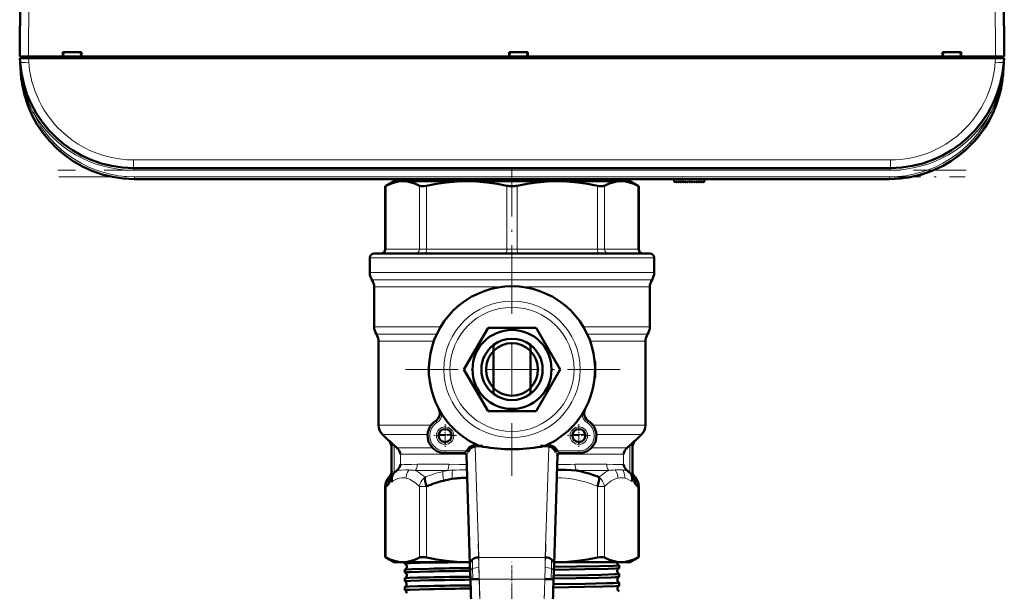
# Model space of a CAD drawing. Extents: x -1438 to 1837, y -1650 to 612.
# Tile 10 of 89: x 184 to 409, y -1517 to -1386. Entities that reach past the tile are written whole.
import ezdxf

# ---------------------------------------------------------------- set-up
doc = ezdxf.new("R2010")
doc.units = 0
doc.linetypes.add('DASHDOT', pattern=[18.5, 12, -3, 0.5, -3])

msp = doc.modelspace()

# ---------------------------------------------------------------- linework, layer by layer
at = {"color": 7, "lineweight": 50}
for p, q in [((184.29, -1394.75), (184.67, -1322.7)), ((408.91, -1322.7), (409.29, -1394.75)), ((184.59, -1394.75), (184.59, -1395.15)), ((184.59, -1394.75), (186.29, -1394.75)), ((186.29, -1394.75), (194.14, -1394.75)), ((194.14, -1394.75), (194.14, -1393.75)), ((194.14, -1393.75), (198.44, -1393.75)), ((194.14, -1394.75), (194.23, -1394.75)), ((194.19, -1394.75), (198.39, -1394.75)), ((194.29, -1393.75), (194.23, -1394.75)), ((194.23, -1394.75), (194.29, -1393.75)), ((198.35, -1394.75), (194.23, -1394.75)), ((198.29, -1393.75), (198.36, -1394.75)), ((198.36, -1394.75), (198.44, -1394.75)), ((198.44, -1393.75), (198.44, -1394.75)), ((198.44, -1394.75), (296.14, -1394.75)), ((296.14, -1394.75), (296.14, -1393.75)), ((296.14, -1393.75), (300.44, -1393.75)), ((296.14, -1394.75), (296.23, -1394.75)), ((296.19, -1394.75), (300.39, -1394.75)), ((296.29, -1393.75), (296.23, -1394.75)), ((296.23, -1394.75), (296.29, -1393.75)), ((300.35, -1394.75), (296.23, -1394.75)), ((300.29, -1393.75), (300.36, -1394.75)), ((300.36, -1394.75), (300.44, -1394.75)), ((300.44, -1393.75), (300.44, -1394.75)), ((300.44, -1394.75), (395.14, -1394.75)), ((395.14, -1394.75), (395.14, -1393.75)), ((395.14, -1393.75), (399.44, -1393.75)), ((395.14, -1394.75), (395.23, -1394.75)), ((395.19, -1394.75), (399.39, -1394.75)), ((395.29, -1393.75), (395.23, -1394.75)), ((395.29, -1393.75), (395.23, -1394.75)), ((399.35, -1394.75), (395.23, -1394.75)), ((399.29, -1393.75), (399.36, -1394.75)), ((399.36, -1394.75), (399.44, -1394.75)), ((399.44, -1393.75), (399.44, -1394.75)), ((399.44, -1394.75), (407.29, -1394.75)), ((407.29, -1394.75), (409.29, -1394.75)), ((407.3, -1394.75), (408.99, -1394.75)), ((408.99, -1395.15), (408.99, -1394.75)), ((184.32, -1395.15), (186.31, -1395.15)), ((184.38, -1396.06), (184.32, -1395.15)), ((184.56, -1398.56), (184.38, -1396.09)), ((407.27, -1395.15), (186.31, -1395.15)), ((407.27, -1395.15), (409.26, -1395.15)), ((409.2, -1396.06), (409.02, -1398.56)), ((409.26, -1395.15), (409.2, -1396.06)), ((407.41, -1405.93), (407.41, -1405.93)), ((407.41, -1405.93), (407.41, -1405.93)), ((406.13, -1408.79), (406.28, -1408.51)), ((406.13, -1408.79), (406.18, -1408.71)), ((399.22, -1417.14), (399.28, -1417.09)), ((399.22, -1417.14), (399.22, -1417.14)), ((399.36, -1417.03), (399.23, -1417.13)), ((399.42, -1416.98), (399.43, -1416.97)), ((400.8, -1415.79), (400.82, -1415.77)), ((383.26, -1420.25), (210.32, -1420.25)), ((383.09, -1422.75), (210.49, -1422.75)), ((212.89, -1422.75), (223.09, -1422.75)), ((223.09, -1422.75), (283.09, -1422.75)), ((269.79, -1423.25), (267.81, -1424.39)), ((271.85, -1423.25), (269.79, -1423.25)), ((286.46, -1423.25), (271.85, -1423.25)), ((272.64, -1422.94), (272.64, -1423.25)), ((283.09, -1422.75), (293.29, -1422.75)), ((296.79, -1423.25), (286.46, -1423.25)), ((307.12, -1423.25), (296.79, -1423.25)), ((321.74, -1423.25), (307.12, -1423.25)), ((323.79, -1423.25), (321.74, -1423.25)), ((323.79, -1423.25), (325.77, -1424.39)), ((333.84, -1423.34), (333.79, -1422.75)), ((334.01, -1423.4), (334.16, -1423.25)), ((334.16, -1423.25), (334.3, -1423.45)), ((334.46, -1423.47), (334.67, -1423.25)), ((334.67, -1423.25), (334.81, -1423.45)), ((334.97, -1423.47), (335.18, -1423.25)), ((335.18, -1423.25), (335.32, -1423.45)), ((335.48, -1423.47), (335.69, -1423.25)), ((335.69, -1423.25), (335.83, -1423.45)), ((336.2, -1423.25), (335.99, -1423.47)), ((336.34, -1423.45), (336.2, -1423.25)), ((336.71, -1423.25), (336.5, -1423.47)), ((336.85, -1423.45), (336.71, -1423.25)), ((337.22, -1423.25), (337.01, -1423.47)), ((337.36, -1423.45), (337.22, -1423.25)), ((337.73, -1423.25), (337.52, -1423.47)), ((337.87, -1423.45), (337.73, -1423.25)), ((338.24, -1423.25), (338.03, -1423.47)), ((338.38, -1423.45), (338.24, -1423.25)), ((338.75, -1423.25), (338.54, -1423.47)), ((338.89, -1423.45), (338.75, -1423.25)), ((339.26, -1423.25), (339.05, -1423.47)), ((339.4, -1423.45), (339.26, -1423.25)), ((339.77, -1423.25), (339.56, -1423.47)), ((339.91, -1423.45), (339.77, -1423.25)), ((340.28, -1423.25), (340.07, -1423.47)), ((340.42, -1423.44), (340.28, -1423.25)), ((340.75, -1423.25), (340.58, -1423.45)), ((340.79, -1422.75), (340.75, -1423.25)), ((268.04, -1424.27), (267.81, -1424.39)), ((267.81, -1424.39), (267.81, -1438.75)), ((325.77, -1424.39), (325.54, -1424.27)), ((325.77, -1424.39), (325.77, -1438.75)), ((296.79, -1439.75), (265.29, -1439.75)), ((328.29, -1439.75), (296.79, -1439.75)), ((264.29, -1440.75), (264.29, -1444.09)), ((329.29, -1440.75), (329.29, -1444.09)), ((265.29, -1447.41), (265.29, -1456.51)), ((328.29, -1447.41), (328.29, -1456.51)), ((285.82, -1466.25), (291.31, -1456.75)), ((291.31, -1456.75), (302.28, -1456.75)), ((302.28, -1456.75), (307.76, -1466.25)), ((266.29, -1459.82), (266.29, -1479.01)), ((327.29, -1459.82), (327.29, -1479.01)), ((292.59, -1460.65), (292.59, -1461.97)), ((292.59, -1461.97), (292.59, -1470.54)), ((300.99, -1461.97), (300.99, -1460.65)), ((300.99, -1470.54), (300.99, -1461.97)), ((291.31, -1475.75), (285.82, -1466.25)), ((307.76, -1466.25), (302.28, -1475.75)), ((315.79, -1464.75), (315.79, -1467.75)), ((292.59, -1470.54), (292.59, -1471.85)), ((300.99, -1471.85), (300.99, -1470.54)), ((280.08, -1475.28), (280.05, -1475.31)), ((302.28, -1475.75), (291.31, -1475.75)), ((313.53, -1475.31), (313.51, -1475.28)), ((280.3, -1476.46), (280.79, -1476.5)), ((313.29, -1476.46), (312.79, -1476.5)), ((268.71, -1482.67), (267.17, -1481.13)), ((269.89, -1483.6), (268.7, -1482.46)), ((324.89, -1482.46), (323.69, -1483.6)), ((324.88, -1482.67), (326.41, -1481.13)), ((269.29, -1483.87), (269.29, -1490.11)), ((286.82, -1485.08), (286.43, -1484.87)), ((288.36, -1483.9), (288.36, -1483.54)), ((305.22, -1483.54), (305.22, -1483.9)), ((307.15, -1484.87), (306.76, -1485.08)), ((324.29, -1483.87), (324.29, -1490.11)), ((285.88, -1485.37), (281.5, -1485.37)), ((286.37, -1485.85), (287.18, -1510.68)), ((306.4, -1510.68), (307.21, -1485.85)), ((312.08, -1485.37), (307.7, -1485.37)), ((271.29, -1488.02), (271.31, -1487.92)), ((307.1, -1489.19), (307.43, -1489.19)), ((322.27, -1487.92), (322.29, -1488.02)), ((268.71, -1490.83), (268.67, -1490.87)), ((268.71, -1490.84), (268.76, -1490.78)), ((268.76, -1490.78), (268.76, -1490.78)), ((269.26, -1490.5), (269.89, -1489.9)), ((269.89, -1489.9), (270.12, -1489.68)), ((270.12, -1489.68), (270.15, -1489.66)), ((323.44, -1489.66), (323.46, -1489.68)), ((323.46, -1489.68), (323.69, -1489.9)), ((323.69, -1489.9), (324.1, -1490.29)), ((324.1, -1490.29), (324.32, -1490.5)), ((324.35, -1490.71), (324.37, -1490.78)), ((324.82, -1490.78), (324.79, -1490.74)), ((324.82, -1490.78), (324.91, -1490.87)), ((267.81, -1492.97), (267.81, -1509.11)), ((325.77, -1492.97), (325.77, -1509.11)), ((267.81, -1509.11), (268.04, -1509.23)), ((269.79, -1510.25), (267.81, -1509.11)), ((323.79, -1510.25), (325.77, -1509.11)), ((325.54, -1509.23), (325.77, -1509.11)), ((269.79, -1510.25), (271.85, -1510.25)), ((271.85, -1510.25), (286.46, -1510.25)), ((272.33, -1510.61), (272.33, -1510.25)), ((272.33, -1512.63), (272.33, -1511.98)), ((286.46, -1510.25), (287.17, -1510.25)), ((287.18, -1510.68), (287.23, -1512.3)), ((306.35, -1512.3), (306.4, -1510.68)), ((306.42, -1510.25), (307.12, -1510.25)), ((307.12, -1510.25), (321.74, -1510.25)), ((321.25, -1511.62), (321.25, -1510.99)), ((321.74, -1510.25), (323.79, -1510.25)), ((272.33, -1514.65), (272.33, -1513.97)), ((287.23, -1512.3), (287.29, -1514.22)), ((287.87, -1514.2), (287.29, -1514.22)), ((287.29, -1514.22), (289.89, -1594.31)), ((289.29, -1514.15), (287.87, -1514.2)), ((303.69, -1594.31), (306.29, -1514.22)), ((304.29, -1514.15), (305.71, -1514.2)), ((305.71, -1514.2), (306.29, -1514.22)), ((306.29, -1514.22), (306.35, -1512.3)), ((321.25, -1513.64), (321.25, -1512.98)), ((272.33, -1516.67), (272.33, -1515.95)), ((321.25, -1515.66), (321.25, -1514.96)), ((272.34, -1516.68), (272.33, -1516.67))]:
    msp.add_line(p, q, dxfattribs=at)
at = {"color": 7, "lineweight": 18}
for p, q in [((186.67, -1322.7), (186.29, -1394.75)), ((406.91, -1322.7), (407.29, -1394.75)), ((186.29, -1395.15), (186.29, -1394.75)), ((407.3, -1394.75), (407.3, -1395.15)), ((186.31, -1395.15), (186.38, -1396.06)), ((407.2, -1396.06), (407.27, -1395.15)), ((409.2, -1396.11), (409.2, -1396.06)), ((187.06, -1407.66), (186.92, -1407.72)), ((187.38, -1407.51), (187.06, -1407.66)), ((406.21, -1407.51), (406.53, -1407.66)), ((406.53, -1407.66), (406.66, -1407.72)), ((210.32, -1418.39), (383.26, -1418.39)), ((210.32, -1418.39), (210.32, -1420.25)), ((383.26, -1418.39), (383.26, -1420.25)), ((210.32, -1420.75), (210.32, -1420.25)), ((383.26, -1420.75), (210.32, -1420.75)), ((383.26, -1420.75), (383.26, -1420.25)), ((210.49, -1422.25), (383.09, -1422.25)), ((210.49, -1422.75), (210.49, -1422.25)), ((335.86, -1423.48), (335.8, -1422.75)), ((383.09, -1422.25), (383.09, -1422.75)), ((268.04, -1438.75), (268.04, -1424.27)), ((275.65, -1438.75), (275.65, -1424.27)), ((277.27, -1438.75), (277.27, -1424.27)), ((295.64, -1438.75), (295.64, -1424.27)), ((297.94, -1438.75), (297.94, -1424.27)), ((316.31, -1438.75), (316.31, -1424.27)), ((317.93, -1438.75), (317.93, -1424.27)), ((325.54, -1438.75), (325.54, -1424.27)), ((268.04, -1438.75), (267.81, -1438.75)), ((268.04, -1438.75), (275.65, -1438.75)), ((277.27, -1438.75), (275.65, -1438.75)), ((277.27, -1438.75), (295.64, -1438.75)), ((297.94, -1438.75), (295.64, -1438.75)), ((297.94, -1438.75), (316.31, -1438.75)), ((317.93, -1438.75), (316.31, -1438.75)), ((317.93, -1438.75), (325.54, -1438.75)), ((325.77, -1438.75), (325.54, -1438.75)), ((296.79, -1440.75), (264.29, -1440.75)), ((329.29, -1440.75), (296.79, -1440.75)), ((296.79, -1444.09), (264.29, -1444.09)), ((329.29, -1444.09), (296.79, -1444.09)), ((296.79, -1445.75), (264.79, -1445.75)), ((328.79, -1445.75), (296.79, -1445.75)), ((294.35, -1447.41), (265.29, -1447.41)), ((328.29, -1447.41), (299.24, -1447.41)), ((280.48, -1456.51), (265.29, -1456.51)), ((328.29, -1456.51), (313.1, -1456.51)), ((279.6, -1458.17), (265.79, -1458.17)), ((278.91, -1459.82), (266.29, -1459.82)), ((327.79, -1458.17), (313.99, -1458.17)), ((327.29, -1459.82), (314.67, -1459.82)), ((315.73, -1464.75), (315.79, -1464.75)), ((315.79, -1467.75), (315.73, -1467.75)), ((279.37, -1477.98), (279.64, -1478.41)), ((314.21, -1477.98), (313.95, -1478.41)), ((278.27, -1479.01), (266.29, -1479.01)), ((327.29, -1479.01), (315.31, -1479.01)), ((277.51, -1481.13), (267.17, -1481.13)), ((268.7, -1482.61), (268.7, -1482.46)), ((268.71, -1482.67), (268.7, -1482.61)), ((282.98, -1481.13), (280.02, -1481.13)), ((313.56, -1481.13), (310.6, -1481.13)), ((326.41, -1481.13), (316.07, -1481.13)), ((324.89, -1482.46), (324.88, -1482.67)), ((269.89, -1489.9), (269.89, -1483.6)), ((278.64, -1484.17), (270.5, -1484.17)), ((281.5, -1485.37), (281.5, -1484.87)), ((286.43, -1484.87), (281.5, -1484.87)), ((288.36, -1483.54), (288.92, -1483.54)), ((288.36, -1483.9), (289.18, -1509.2)), ((288.36, -1483.9), (290.15, -1483.9)), ((303.43, -1483.9), (305.22, -1483.9)), ((304.4, -1509.2), (305.22, -1483.9)), ((304.66, -1483.54), (305.22, -1483.54)), ((312.08, -1484.87), (307.15, -1484.87)), ((312.08, -1485.37), (312.08, -1484.87)), ((323.08, -1484.17), (314.94, -1484.17)), ((323.69, -1483.6), (323.69, -1489.9)), ((286.28, -1485.58), (271.31, -1485.58)), ((271.31, -1487.92), (271.31, -1485.58)), ((322.27, -1485.58), (307.3, -1485.58)), ((322.27, -1485.58), (322.27, -1487.92)), ((270.72, -1489.34), (270.5, -1489.34)), ((282.05, -1489.34), (274.67, -1489.34)), ((282.37, -1487.92), (275.16, -1487.92)), ((318.43, -1487.92), (311.21, -1487.92)), ((318.91, -1489.34), (311.54, -1489.34)), ((323.08, -1489.34), (322.86, -1489.34)), ((268.71, -1490.84), (268.75, -1490.79)), ((268.83, -1490.75), (268.84, -1490.75)), ((324.35, -1490.71), (324.38, -1490.78)), ((324.74, -1490.75), (324.75, -1490.75)), ((267.81, -1492.97), (268.04, -1492.97)), ((268.04, -1492.97), (268.04, -1509.23)), ((275.65, -1492.97), (277.27, -1492.97)), ((275.65, -1492.97), (275.65, -1509.23)), ((277.27, -1492.97), (277.27, -1509.23)), ((316.31, -1492.97), (316.31, -1509.23)), ((316.31, -1492.97), (317.93, -1492.97)), ((317.93, -1492.97), (317.93, -1509.23)), ((324.32, -1491.78), (324.34, -1491.76)), ((325.54, -1492.97), (325.54, -1509.23)), ((325.54, -1492.97), (325.77, -1492.97)), ((287.74, -1509.65), (287.8, -1511.74)), ((289.18, -1509.2), (304.4, -1509.2)), ((289.18, -1509.2), (289.23, -1511.47)), ((304.35, -1511.47), (304.4, -1509.2)), ((305.84, -1509.65), (305.78, -1511.74)), ((287.8, -1511.74), (287.87, -1514.2)), ((289.23, -1511.47), (289.29, -1514.15)), ((304.29, -1514.15), (304.35, -1511.47)), ((305.78, -1511.74), (305.71, -1514.2)), ((289.29, -1514.15), (291.89, -1594.25)), ((289.29, -1514.15), (304.29, -1514.15)), ((301.69, -1594.25), (304.29, -1514.15))]:
    msp.add_line(p, q, dxfattribs=at)
at = {"color": 7, "linetype": 'DASHDOT', "lineweight": 18, "ltscale": 0.012015}
for p, q in [((186.28, -1394.71), (186.28, -1395.19)), ((407.3, -1394.71), (407.3, -1395.19))]:
    msp.add_line(p, q, dxfattribs=at)
at = {"color": 7, "linetype": 'DASHDOT', "lineweight": 18}
for p, q in [((400.56, -1420.75), (193.02, -1420.75)), ((296.79, -1449.85), (296.79, -1420.56)), ((193.23, -1422.25), (400.35, -1422.25)), ((296.79, -1441.55), (296.79, -1490.95)), ((321.49, -1466.25), (272.09, -1466.25)), ((289.03, -1506.09), (292.15, -1602.31)), ((301.43, -1602.31), (304.55, -1506.09)), ((296.79, -1583.52), (296.79, -1510.88))]:
    msp.add_line(p, q, dxfattribs=at)
at = {"color": 7, "linetype": 'DASHDOT', "lineweight": 18, "ltscale": 0.028003}
msp.add_line((335.87, -1423.6), (335.78, -1422.48), dxfattribs=at)
at = {"color": 7, "linetype": 'DASHDOT', "lineweight": 18, "ltscale": 0.129999}
for p, q in [((281.5, -1478.77), (281.5, -1483.97)), ((312.08, -1478.77), (312.08, -1483.97)), ((314.68, -1481.37), (309.48, -1481.37))]:
    msp.add_line(p, q, dxfattribs=at)
at = {"color": 7, "linetype": 'DASHDOT', "lineweight": 18, "ltscale": 0.13}
msp.add_line((284.1, -1481.37), (278.9, -1481.37), dxfattribs=at)
at = {"color": 7, "linetype": 'DASHDOT', "lineweight": 18, "ltscale": 0.14782}
for p, q in [((286.92, -1484.87), (281.01, -1484.87)), ((312.57, -1484.87), (306.66, -1484.87))]:
    msp.add_line(p, q, dxfattribs=at)
at = {"color": 7, "linetype": 'DASHDOT', "lineweight": 18, "ltscale": 0.053854}
for p, q in [((288.18, -1483.54), (290.33, -1483.54)), ((303.25, -1483.54), (305.4, -1483.54))]:
    msp.add_line(p, q, dxfattribs=at)
at = {"color": 7, "linetype": 'DASHDOT', "lineweight": 18, "ltscale": 0.000189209}
msp.add_line((296.79, -1510.25), (296.79, -1510.24), dxfattribs=at)
at = {"color": 7, "linetype": 'DASHDOT', "lineweight": 18, "ltscale": 0.042889}
msp.add_line((296.79, -1512.55), (296.79, -1510.84), dxfattribs=at)
at = {"color": 7, "linetype": 'DASHDOT', "lineweight": 18, "ltscale": 0.456761}
msp.add_line((287.66, -1514.15), (305.93, -1514.15), dxfattribs=at)
at = {"color": 7, "linetype": 'DASHDOT', "lineweight": 18, "ltscale": 0.043887}
msp.add_line((296.79, -1514.58), (296.79, -1512.82), dxfattribs=at)
at = {"color": 7, "linetype": 'DASHDOT', "lineweight": 18, "ltscale": 0.045029}
msp.add_line((296.79, -1516.6), (296.79, -1514.8), dxfattribs=at)
at = {"color": 7, "lineweight": 18}
for points in [[(210.32, -1418.39), (208.77, -1418.34), (207.66, -1418.24), (206.53, -1418.09), (205, -1417.79), (203.45, -1417.39), (201.95, -1416.88), (200.48, -1416.28), (199.04, -1415.57), (197.64, -1414.76), (196.31, -1413.88), (195.36, -1413.15), (194.44, -1412.38), (193.02, -1411.03), (192.25, -1410.19), (191.23, -1408.94), (190.54, -1407.98), (189.89, -1406.99), (189.29, -1405.96), (188.74, -1404.9), (188.25, -1403.82), (187.81, -1402.72), (187.43, -1401.61), (187.1, -1400.48), (186.75, -1398.94), (186.57, -1397.87), (186.38, -1396.06)], [(383.26, -1418.39), (384.4, -1418.36), (385.57, -1418.28), (387.29, -1418.05), (389.04, -1417.68), (390.89, -1417.15), (391.82, -1416.81), (392.74, -1416.44), (393.65, -1416.03), (394.55, -1415.57), (395.9, -1414.79), (397.22, -1413.91), (398.49, -1412.94), (399.83, -1411.75), (401.09, -1410.46), (402.24, -1409.08), (403.27, -1407.64), (403.98, -1406.5), (404.62, -1405.34), (405.19, -1404.15), (405.57, -1403.24), (405.91, -1402.34), (406.27, -1401.2), (406.58, -1400.07), (406.83, -1398.91), (407.02, -1397.77), (407.2, -1396.06)], [(285.88, -1485.37), (285.89, -1485.37), (285.89, -1485.36), (285.93, -1485.33), (286.43, -1484.87)], [(307.15, -1484.87), (307.63, -1485.3), (307.68, -1485.36), (307.69, -1485.37), (307.7, -1485.37)], [(286.82, -1485.08), (286.53, -1485.65), (286.44, -1485.82), (286.41, -1485.87), (286.39, -1485.88), (286.39, -1485.89), (286.39, -1485.89), (286.39, -1485.88), (286.38, -1485.88)], [(270.72, -1489.34), (271.4, -1489.23), (272.44, -1489.19), (272.63, -1489.19)], [(271.31, -1487.92), (272.05, -1487.97), (273.84, -1487.96), (275.16, -1487.92)], [(273.26, -1489.21), (272.94, -1489.72), (272.72, -1490.28), (272.64, -1490.68), (272.6, -1491.07)], [(274.67, -1489.34), (275.39, -1489.72), (276.14, -1490.22), (276.92, -1490.85)], [(282.37, -1487.92), (284.77, -1487.97), (286.44, -1487.99)], [(283.18, -1489.26), (283.11, -1489.9), (283.1, -1490.6), (283.15, -1491.26)], [(307.14, -1487.99), (310.05, -1487.94), (311.21, -1487.92)], [(316.66, -1490.85), (317.44, -1490.22), (318.19, -1489.72), (318.91, -1489.34)], [(318.43, -1487.92), (319.99, -1487.97), (321.97, -1487.94), (322.27, -1487.92)], [(320.34, -1489.21), (320.66, -1489.72), (320.88, -1490.28), (320.96, -1490.67), (321, -1491.07)], [(322.02, -1489.22), (322.31, -1489.73), (322.49, -1490.29), (322.55, -1490.69), (322.57, -1491.09)], [(268.64, -1492.42), (268.9, -1492.14), (269.19, -1491.63)], [(269.21, -1490.78), (269.21, -1490.77), (269.21, -1490.77), (269.22, -1490.77), (269.22, -1490.77), (269.22, -1490.78)], [(269.47, -1491.79), (269.45, -1491.43), (269.48, -1491.08), (269.55, -1490.75), (269.66, -1490.43), (269.86, -1490.03), (270.12, -1489.68)], [(269.47, -1491.79), (270.07, -1491.44), (270.71, -1491.18), (271.03, -1491.09), (271.65, -1491), (272.28, -1491.02), (272.6, -1491.07)], [(272.6, -1491.07), (273.01, -1491.18), (273.4, -1491.33), (274.16, -1491.75), (274.92, -1492.3), (275.65, -1492.97)], [(275.65, -1492.97), (275.76, -1492.49), (275.95, -1492.03), (276.21, -1491.59), (276.54, -1491.19), (276.92, -1490.85)], [(281.02, -1489.56), (280.99, -1490.22), (281.03, -1490.96), (281.12, -1491.68)], [(307.04, -1490.99), (308.1, -1491.02), (309.2, -1491.1), (310.88, -1491.34), (312.51, -1491.69)], [(317.93, -1492.97), (318.69, -1492.28), (319.44, -1491.73), (320.04, -1491.4), (320.69, -1491.15), (321, -1491.07)], [(322.57, -1491.09), (323.13, -1491.27), (323.67, -1491.52), (324.12, -1491.79)], [(323.46, -1489.68), (323.78, -1490.13), (324, -1490.64), (324.11, -1491.21), (324.12, -1491.79)], [(324.29, -1489.57), (324.36, -1490.05), (324.52, -1490.42), (324.74, -1490.75)], [(324.37, -1490.78), (324.37, -1490.77), (324.37, -1490.77), (324.37, -1490.78), (324.38, -1490.78), (324.38, -1490.78)], [(324.38, -1490.78), (324.38, -1490.78), (324.4, -1490.78), (324.44, -1490.79), (324.53, -1490.78), (324.64, -1490.77)], [(324.39, -1491.63), (324.62, -1492.05), (324.9, -1492.37), (324.94, -1492.42)], [(324.12, -1491.79), (324.2, -1491.82), (324.3, -1491.8), (324.32, -1491.78)], [(287.23, -1512.3), (287.27, -1512.16), (287.37, -1512.02), (287.55, -1511.87), (287.8, -1511.74)], [(287.8, -1511.74), (288.13, -1511.63), (288.49, -1511.55), (289.23, -1511.47)], [(305.78, -1511.74), (305.45, -1511.63), (305.09, -1511.55), (304.35, -1511.47)], [(306.35, -1512.3), (306.32, -1512.16), (306.21, -1512.02), (306.03, -1511.87), (305.78, -1511.74)]]:
    msp.add_lwpolyline(points, dxfattribs=at)
at = {"color": 7, "lineweight": 50}
for points in [[(271.85, -1423.25), (270.89, -1423.32), (269.93, -1423.52), (268.99, -1423.84), (268.04, -1424.27)], [(275.65, -1424.27), (274.71, -1423.84), (273.76, -1423.52), (272.8, -1423.32), (271.85, -1423.25)], [(276.65, -1422.75), (273.42, -1422.86), (272.78, -1422.91), (272.66, -1422.93)], [(286.46, -1423.25), (284.15, -1423.32), (281.84, -1423.52), (279.55, -1423.84), (277.27, -1424.27)], [(315.52, -1422.75), (305.7, -1422.91), (290.78, -1423.11), (281.36, -1423.25)], [(295.64, -1424.27), (293.37, -1423.84), (291.07, -1423.52), (288.77, -1423.32), (286.46, -1423.25)], [(307.12, -1423.25), (304.81, -1423.32), (302.51, -1423.52), (300.22, -1423.84), (297.94, -1424.27)], [(316.31, -1424.27), (314.03, -1423.84), (311.74, -1423.52), (309.43, -1423.32), (307.12, -1423.25)], [(321.74, -1423.25), (320.78, -1423.32), (319.82, -1423.52), (318.87, -1423.84), (317.93, -1424.27)], [(325.54, -1424.27), (324.6, -1423.84), (323.65, -1423.52), (322.69, -1423.32), (321.74, -1423.25)], [(277.27, -1424.27), (276.78, -1424.36), (276.32, -1424.39), (276, -1424.37), (275.65, -1424.27)], [(317.93, -1424.27), (317.76, -1424.34), (317.55, -1424.38), (317.17, -1424.39), (316.73, -1424.35), (316.31, -1424.27)], [(268.7, -1482.46), (268.96, -1482.78), (269.15, -1483.15), (269.26, -1483.56), (269.29, -1483.87)], [(324.89, -1482.46), (324.62, -1482.78), (324.43, -1483.15), (324.32, -1483.56), (324.29, -1483.87)], [(288.36, -1483.54), (287.92, -1483.6), (287.5, -1483.76), (287.11, -1484.02), (286.74, -1484.4), (286.43, -1484.87)], [(288.36, -1483.9), (288, -1483.95), (287.67, -1484.1), (287.26, -1484.42), (286.94, -1484.86), (286.82, -1485.08)], [(290.15, -1483.9), (289.65, -1483.79), (289.16, -1483.64), (288.92, -1483.54)], [(304.66, -1483.54), (304.34, -1483.67), (303.68, -1483.85), (303.43, -1483.9)], [(307.15, -1484.87), (306.85, -1484.41), (306.48, -1484.03), (306.06, -1483.75), (305.65, -1483.6), (305.22, -1483.54)], [(306.76, -1485.08), (306.46, -1484.59), (306.07, -1484.2), (305.74, -1484), (305.38, -1483.91), (305.22, -1483.9)], [(307.2, -1485.88), (307.2, -1485.88), (307.19, -1485.89), (307.19, -1485.88), (307.19, -1485.88), (307.18, -1485.88), (307.16, -1485.84), (307.05, -1485.65)], [(307.43, -1489.19), (309.13, -1489.22), (310.37, -1489.26), (311.54, -1489.34)], [(268.94, -1490.77), (268.72, -1491.32), (268.62, -1491.9), (268.64, -1492.42)], [(269.29, -1489.57), (269.25, -1489.93), (269.13, -1490.29), (268.93, -1490.64), (268.84, -1490.75)], [(269.19, -1491.63), (269.28, -1491.77), (269.33, -1491.82), (269.37, -1491.83), (269.4, -1491.82), (269.47, -1491.79)], [(324.94, -1492.42), (324.95, -1491.82), (324.84, -1491.23), (324.64, -1490.77)], [(324.82, -1490.79), (324.84, -1490.8), (324.84, -1490.8), (324.83, -1490.8), (324.82, -1490.78)], [(325.54, -1492.97), (325.57, -1492.51), (325.52, -1492.04), (325.38, -1491.6), (325.18, -1491.21), (324.91, -1490.87)], [(268.04, -1509.23), (268.98, -1509.66), (269.93, -1509.99), (270.89, -1510.18), (271.85, -1510.25)], [(271.85, -1510.25), (272.8, -1510.18), (273.76, -1509.99), (274.71, -1509.66), (275.65, -1509.23)], [(275.65, -1509.23), (275.82, -1509.16), (276.04, -1509.12), (276.42, -1509.11), (276.85, -1509.15), (277.27, -1509.23)], [(277.27, -1509.23), (279.55, -1509.66), (281.84, -1509.99), (284.15, -1510.18), (286.46, -1510.25)], [(307.12, -1510.25), (309.44, -1510.18), (311.74, -1509.99), (314.03, -1509.66), (316.31, -1509.23)], [(316.31, -1509.23), (316.8, -1509.14), (317.26, -1509.11), (317.58, -1509.13), (317.93, -1509.23)], [(317.93, -1509.23), (318.87, -1509.66), (319.82, -1509.99), (320.78, -1510.18), (321.74, -1510.25)], [(321.74, -1510.25), (322.69, -1510.18), (323.65, -1509.99), (324.6, -1509.66), (325.54, -1509.23)], [(272.33, -1510.61), (272.33, -1510.61), (272.33, -1510.61), (272.34, -1510.61), (272.35, -1510.6), (272.48, -1510.58), (273.62, -1510.51), (277.84, -1510.39)], [(272.34, -1511.97), (272.39, -1511.96), (272.57, -1511.94), (273.91, -1511.87), (277.84, -1511.77)], [(306.36, -1512), (313.45, -1511.89), (318.78, -1511.77), (320.43, -1511.71), (321.12, -1511.66), (321.22, -1511.64), (321.24, -1511.63)], [(306.38, -1511.36), (316.78, -1511.18), (320.05, -1511.09), (320.87, -1511.05), (321.21, -1511.01), (321.24, -1511), (321.25, -1511), (321.25, -1510.99), (321.25, -1510.99), (321.25, -1510.99)], [(272.33, -1512.63), (272.33, -1512.63), (272.33, -1512.63), (272.34, -1512.62), (272.34, -1512.62), (272.38, -1512.61), (272.72, -1512.57), (273.4, -1512.54), (275.65, -1512.46), (277.84, -1512.41)], [(272.34, -1513.96), (272.35, -1513.95), (272.4, -1513.94), (272.73, -1513.91), (273.32, -1513.88), (275.16, -1513.81), (277.84, -1513.75)], [(306.29, -1514.02), (316.53, -1513.84), (319.44, -1513.76), (320.43, -1513.72), (321.12, -1513.67), (321.22, -1513.66), (321.24, -1513.65)], [(306.32, -1513.34), (314.16, -1513.22), (317.31, -1513.16), (320.29, -1513.06), (321.09, -1513.01), (321.23, -1512.99), (321.24, -1512.98), (321.25, -1512.98), (321.25, -1512.98), (321.25, -1512.98)], [(272.33, -1514.65), (272.33, -1514.65), (272.33, -1514.65), (272.34, -1514.64), (272.35, -1514.64), (272.48, -1514.61), (273.6, -1514.55), (277.84, -1514.43)], [(272.33, -1516.67), (272.33, -1516.67), (272.33, -1516.67), (272.34, -1516.66), (272.35, -1516.66), (272.51, -1516.63), (273.53, -1516.57), (277.84, -1516.45)], [(272.34, -1515.94), (272.35, -1515.94), (272.4, -1515.92), (272.72, -1515.89), (273.3, -1515.86), (275.16, -1515.79), (277.84, -1515.73)], [(306.23, -1516.04), (313.38, -1515.93), (317.59, -1515.84), (320.36, -1515.75), (321.06, -1515.7), (321.21, -1515.68), (321.24, -1515.67)], [(306.25, -1515.33), (313.5, -1515.22), (318.35, -1515.11), (320, -1515.06), (321.11, -1514.99), (321.23, -1514.97), (321.25, -1514.96), (321.25, -1514.96), (321.25, -1514.96), (321.25, -1514.96)]]:
    msp.add_lwpolyline(points, dxfattribs=at)
at = {"color": 7, "lineweight": 18}
for centre, radius in [((296.79, -1466.25), 15.59), ((296.79, -1466.25), 14.17), ((281.5, -1481.37), 2), ((312.08, -1481.37), 2)]:
    msp.add_circle(centre, radius, dxfattribs=at)
at = {"color": 7, "lineweight": 50}
for centre, radius in [((296.79, -1466.25), 9.03), ((281.5, -1481.37), 1.5), ((312.08, -1481.37), 1.5)]:
    msp.add_circle(centre, radius, dxfattribs=at)
for centre, radius, start, end in [((210.32, -1394.25), 26, 184, 270), ((383.26, -1394.25), 26, 270, 356), ((210.49, -1396.75), 26, 184, 270), ((210.8, -1396.72), 26.31, 184.0161, 187.4848), ((383.09, -1396.75), 26, 270, 356), ((382.78, -1396.72), 26.31, 352.5155, 355.9841), ((210.57, -1396.74), 26.07, 187.8483, 193.0826), ((383.01, -1396.74), 26.08, 346.9169, 352.1515), ((383.09, -1396.75), 26, 270, 344.3815), ((383.13, -1396.77), 25.95, 332.4099, 334.5584), ((383.13, -1396.77), 25.95, 332.4099, 334.5584), ((383.09, -1396.75), 26, 313.5793, 331.8315), ((383.37, -1397.06), 25.58, 311.6184, 312.943), ((272.66, -1422.95), 0.0187, 97.8313, 154.5721), ((272.39, -1422.26), 0.724, 291.4896, 316.8422), ((321.19, -1423.24), 0.745, 138.9296, 180.8033), ((333.94, -1423.33), 0.1, 185, 315), ((334.38, -1423.4), 0.1, 215, 315), ((334.89, -1423.4), 0.1, 215, 315), ((335.4, -1423.4), 0.1, 215, 315), ((335.91, -1423.4), 0.1, 215, 315), ((336.42, -1423.4), 0.1, 215, 315), ((336.93, -1423.4), 0.1, 215, 315), ((337.44, -1423.4), 0.1, 215, 315), ((337.96, -1423.4), 0.1, 215, 315), ((338.47, -1423.4), 0.1, 215, 315), ((338.98, -1423.4), 0.1, 215, 315), ((339.49, -1423.4), 0.1, 215, 315), ((340, -1423.4), 0.1, 215, 315), ((340.5, -1423.39), 0.1, 215, 319.585), ((296.77, -1418.91), 5.48, 258.0896, 270.1696), ((296.81, -1418.91), 5.48, 269.8304, 281.9104), ((265.29, -1440.75), 1, 90, 180), ((266.81, -1438.75), 1, 270, 360), ((326.77, -1438.75), 1, 180, 270), ((328.29, -1440.75), 1, 360, 90), ((267.29, -1444.09), 3, 180, 213.5573), ((326.29, -1444.09), 3, 326.4427, 360), ((262.29, -1447.41), 3, 0, 33.5573), ((331.29, -1447.41), 3, 146.4427, 180), ((296.79, -1466.25), 19, 331.6157, 208.3843), ((268.29, -1456.51), 3, 180, 213.5573), ((325.29, -1456.51), 3, 326.4427, 360), ((263.29, -1459.82), 3, 360, 33.5573), ((296.79, -1466.25), 7, 53.1301, 126.8699), ((330.29, -1459.82), 3, 146.4427, 180), ((296.79, -1466.25), 7, 126.8699, 233.1301), ((296.79, -1466.25), 5.92, 135.2156, 224.7844), ((296.79, -1466.25), 6, 45.573, 134.427), ((296.79, -1466.25), 7, 306.8699, 53.1301), ((296.79, -1466.25), 5.92, 315.2156, 44.7844), ((314.29, -1464.75), 1.5, 0, 22.414), ((314.29, -1467.75), 1.5, 337.5863, 360), ((296.79, -1466.25), 6, 225.573, 314.427), ((296.79, -1466.25), 7, 233.1301, 306.8699), ((278.3, -1476.29), 2, 2.2103, 29.2301), ((296.79, -1466.25), 19, 208.3843, 245.5264), ((296.79, -1466.25), 19, 294.4736, 331.6157), ((315.28, -1476.29), 2, 156.0038, 175.0421), ((315.04, -1476.16), 1.73, 150.5425, 156.6087), ((281.5, -1481.37), 4, 122.2156, 270), ((278.3, -1476.29), 2, 302.2156, 355.1267), ((277.93, -1476.28), 2.37, 355.6677, 1.6398), ((312.08, -1481.37), 4, 270, 57.7844), ((315.3, -1476.29), 2.02, 175.0865, 184.9697), ((315.31, -1476.29), 2.03, 175.291, 184.9605), ((315.28, -1476.29), 2, 184.8733, 237.7844), ((269.29, -1479.01), 3, 180, 225), ((324.29, -1479.01), 3, 315, 0), ((267.19, -1484.12), 2.1, 1.1389, 43.8616), ((326.39, -1484.12), 2.1, 136.1331, 178.8607), ((285.72, -1467.08), 22.88, 226.2262, 228.3152), ((268.8, -1486.08), 2.56, 11.3857, 48.536), ((296.82, -1447.47), 37.03, 259.6349, 269.9618), ((296.77, -1447.47), 37.03, 270.0379, 280.3656), ((324.78, -1486.08), 2.56, 131.464, 168.6143), ((307.87, -1467.08), 22.88, 311.6848, 313.7738), ((285.87, -1485.87), 0.5, 1.8565, 90), ((307.7, -1485.87), 0.5, 90.0587, 181.56), ((307.14, -1485.85), 0.0706, 332.5513, 357.3878), ((307.73, -1485.88), 0.523, 148.6671, 174.8417), ((307.71, -1485.87), 0.5, 175.7393, 178.1435), ((307.71, -1485.87), 0.5, 134.0717, 148.3263), ((307.72, -1485.89), 0.52, 98.2764, 133.2489), ((307.71, -1485.87), 0.5, 90, 97.6664), ((267.19, -1489.38), 2.11, 318.0189, 358.8385), ((283.46, -1503.95), 19.53, 131.584, 132.9905), ((268.8, -1487.41), 2.57, 311.5104, 346.3475), ((306.4, -1515.66), 26.82, 76.5957, 78.9593), ((324.78, -1487.41), 2.57, 193.6524, 228.4897), ((310.12, -1503.95), 19.53, 47.0095, 48.416), ((326.39, -1489.39), 2.1, 181.0109, 221.69), ((270.81, -1492.97), 3, 135.0004, 179.9897), ((268.92, -1491.03), 0.285, 107.7309, 136.0957), ((267.22, -1489.41), 2.06, 319.7098, 333.3348), ((268.85, -1490.92), 0.171, 59.6827, 94.5427), ((267.14, -1489.36), 2.16, 333.1914, 338.6799), ((272.08, -1491.29), 2.91, 169.9603, 186.7061), ((264.72, -1489.96), 4.57, 349.7149, 353.2146), ((266.96, -1490.11), 2.33, 350.2761, 0.0272), ((288.04, -1518.62), 27.82, 104.4007, 112.7693), ((286.82, -1514.08), 23.11, 99.1239, 104.2603), ((286.47, -1511.85), 20.85, 89.7988, 99.1526), ((305.49, -1519.1), 30.38, 68.4278, 76.4332), ((326.62, -1490.11), 2.33, 179.975, 189.7196), ((328.37, -1490.03), 4.07, 186.7444, 189.6518), ((321.54, -1491.29), 2.87, 353.1879, 10.1588), ((326.44, -1489.36), 2.16, 201.3201, 206.8087), ((326.32, -1489.43), 2.01, 206.5227, 223.9353), ((324.73, -1490.92), 0.17, 85.4868, 120.384), ((322.77, -1492.97), 3, 0.0103, 44.9996), ((275.84, -1500.74), 11.01, 130.8684, 135.1031), ((317.74, -1500.74), 11.01, 44.8969, 49.1316), ((272.34, -1510.61), 0.0145, 200.782, 258.3328), ((272.34, -1511.99), 0.0142, 101.5103, 159.0663), ((272.03, -1511.3), 0.742, 352.6733, 65.3932), ((272.04, -1511.3), 0.74, 294.5024, 352.9409), ((306.17, -2955.22), 1445.1, 90.78367, 91.12338), ((307.72, -3069.54), 1558.06, 90.75421, 91.09892), ((286.46, -1470.34), 39.91, 270, 271.0149), ((307.12, -1470.34), 39.91, 268.9853, 269.9999), ((321.54, -1510.3), 0.746, 176.3135, 183.7802), ((321.53, -1510.3), 0.74, 183.6304, 246.8494), ((321.57, -1512.3), 0.742, 115.9765, 183.8979), ((321.24, -1511), 0.0158, 22.882, 80.3359), ((321.24, -1511.62), 0.0132, 283.6255, 341.0246), ((272.34, -1512.63), 0.0119, 196.8948, 254.3208), ((272.34, -1513.97), 0.0116, 105.5576, 162.9629), ((272, -1513.3), 0.743, 352.6969, 62.572), ((272, -1513.3), 0.741, 297.3526, 352.8988), ((307.8, -3050.17), 1538.05, 90.76642, 91.11638), ((307.9, -3083.99), 1570.53, 90.75238, 91.0967), ((321.57, -1512.3), 0.741, 183.6634, 244.0841), ((321.6, -1514.3), 0.742, 118.8606, 183.8746), ((321.24, -1512.98), 0.0127, 18.7319, 76.3304), ((321.24, -1513.64), 0.011, 287.7801, 344.8173), ((272.34, -1514.65), 0.0102, 193.6686, 250.1709), ((272.34, -1515.95), 0.0098, 109.8066, 166.2686), ((271.96, -1515.3), 0.743, 352.7121, 59.6357), ((271.96, -1515.3), 0.742, 300.3006, 352.87), ((307.89, -3054.75), 1540.62, 90.76574, 91.11756), ((308.01, -3095.52), 1580.08, 90.74976, 91.09432), ((308.06, -3065.74), 1549.58, 90.76535, 91.11755), ((321.6, -1514.3), 0.742, 183.6938, 241.1753), ((321.64, -1516.3), 0.743, 121.8709, 183.8615), ((321.64, -1516.3), 0.743, 183.7187, 238.1576), ((321.24, -1514.96), 0.0106, 15.3321, 72.4338), ((321.24, -1515.66), 0.00945, 292.0189, 347.7772), ((271.93, -1517.3), 0.744, 352.7338, 56.57), ((321.24, -1516.94), 0.00906, 12.2529, 68.0265)]:
    msp.add_arc(centre, radius, start, end, dxfattribs=at)
at = {"color": 7, "lineweight": 18}
for centre, radius, start, end in [((235.52, -1392.49), 51.26, 184.0395, 186.8532), ((358.06, -1392.49), 51.26, 353.1467, 355.997), ((210.44, -1395.51), 26, 186.8416, 207.501), ((383.14, -1395.5), 26, 332.501, 353.1573), ((210.32, -1394.25), 26.5, 210.0262, 270), ((210.49, -1396.75), 25.5, 204.9597, 270), ((383.09, -1396.75), 25.5, 270, 335.0403), ((383.26, -1394.25), 26.5, 270, 329.9738), ((278.3, -1476.29), 2.5, 302.2156, 355.1267), ((315.28, -1476.29), 2.5, 184.8733, 237.7844), ((281.5, -1481.37), 3.5, 122.2156, 270), ((312.08, -1481.37), 3.5, 270, 57.7844), ((267.2, -1484.07), 2.09, 1.1183, 44.0989), ((285.88, -1485.87), 0.5, 358.44, 89.9413), ((286.44, -1485.85), 0.0702, 182.5491, 207.5322), ((329.53, -1473.67), 25.47, 206.6199, 208.0507), ((273.28, -1494.59), 5.84, 116.0153, 122.4938), ((272.41, -1509.11), 19.92, 87.5588, 89.38), ((272.68, -1503.78), 14.58, 82.1675, 87.7251), ((287.17, -1515.61), 26.77, 101.0367, 103.2785), ((285, -1526.63), 37.41, 92.7835, 94.5236), ((286.27, -1557.97), 68.78, 89.821, 92.573), ((320.92, -1503.89), 14.69, 92.26, 97.8533), ((321.16, -1509.65), 20.45, 89.3246, 92.2974), ((321.29, -1501.35), 12.15, 86.5907, 89.49), ((321.82, -1493.67), 4.46, 76.4996, 87.4592), ((320.3, -1494.59), 5.84, 57.5062, 63.9847), ((326.38, -1489.4), 2.09, 180.9671, 221.895), ((267.34, -1489.65), 1.95, 324.9785, 359.4035), ((269.11, -1489.58), 1.21, 261.6043, 272.1498), ((269.18, -1490.82), 0.0392, 66.1519, 116.598), ((269.2, -1490.77), 0.0134, 259.7841, 342.6634), ((288.07, -1519.05), 30.32, 103.4472, 111.5782), ((305.43, -1518.96), 28.18, 67.2822, 75.4321), ((321.74, -1494.53), 3.54, 76.4344, 101.9912), ((321.5, -1491.46), 2.86, 354.0581, 24.1388), ((326.24, -1489.65), 1.95, 180.5508, 214.9871), ((324.25, -1491.66), 0.137, 312.6707, 327.3092), ((323.89, -1491.54), 0.511, 338.5518, 350.4885), ((324.7, -1490.94), 0.194, 50.7485, 75.7432)]:
    msp.add_arc(centre, radius, start, end, dxfattribs=at)
at = {"color": 7, "lineweight": 50}
for centre, major_axis, ratio, start_param, end_param in [((186.29, -1394.76), (2, -0.01), 0.005236, 1.570824, 3.141593), ((270.81, -1492.97), (2.12, -2.12), 0.86285, 3.153154, 4.000482), ((278.42, -1492.97), (1.15, -2.77), 0.357397, 3.706526, 4.565415), ((315.16, -1492.97), (-1.15, -2.77), 0.357397, 1.717771, 2.57666), ((289.18, -1510.61), (2, 0.06), 0.706921, 1.547886, 3.141593), ((304.4, -1510.61), (-2, 0.06), 0.706921, 3.141593, 4.735299)]:
    msp.add_ellipse(centre, major_axis=major_axis, ratio=ratio, start_param=start_param, end_param=end_param, dxfattribs=at)
at = {"color": 7, "lineweight": 18}
for centre, major_axis, ratio, start_param, end_param in [((186.38, -1395.93), (-2, -0.14), 0.069587, 0, 1.56593), ((407.2, -1395.93), (2, -0.14), 0.069587, 4.717255, 6.283185), ((185.06, -1398.53), (0.499, 0.035), 0.175867, 3.141596, 3.651191), ((408.53, -1398.53), (0.499, -0.035), 0.174703, 5.772824, 6.282083), ((267.12, -1438.75), (0, -1), 0.92388, 0, 1.570796), ((274.73, -1438.75), (0, -1), 0.92388, 0, 1.570796), ((276.89, -1438.75), (0, -1), 0.382683, 0, 1.570796), ((295.26, -1438.75), (0, -1), 0.382683, 0, 1.570796), ((298.32, -1438.75), (0, -1), 0.382683, 4.712389, 6.283185), ((316.69, -1438.75), (0, -1), 0.382683, 4.712389, 6.283185), ((318.86, -1438.75), (0, -1), 0.92388, 4.712389, 6.283185), ((326.46, -1438.75), (0, -1), 0.92388, 4.712389, 6.283185), ((269.34, -1487.92), (0, -2), 0.980555, 0.785398, 1.522713), ((273.49, -1487.92), (0, 2), 0.832124, 3.926991, 4.712389), ((281.26, -1487.92), (0, -2), 0.554589, 0.785398, 1.570796), ((312.32, -1487.92), (0, -2), 0.554589, 4.712389, 5.497787), ((320.09, -1487.92), (0, -2), 0.832124, 4.712389, 5.497787), ((324.25, -1487.92), (0, -2), 0.980555, 4.760473, 5.497787), ((315.16, -1492.97), (2.12, -2.12), 0.862857, 0.858862, 1.717751)]:
    msp.add_ellipse(centre, major_axis=major_axis, ratio=ratio, start_param=start_param, end_param=end_param, dxfattribs=at)

doc.saveas('drawing.dxf')
